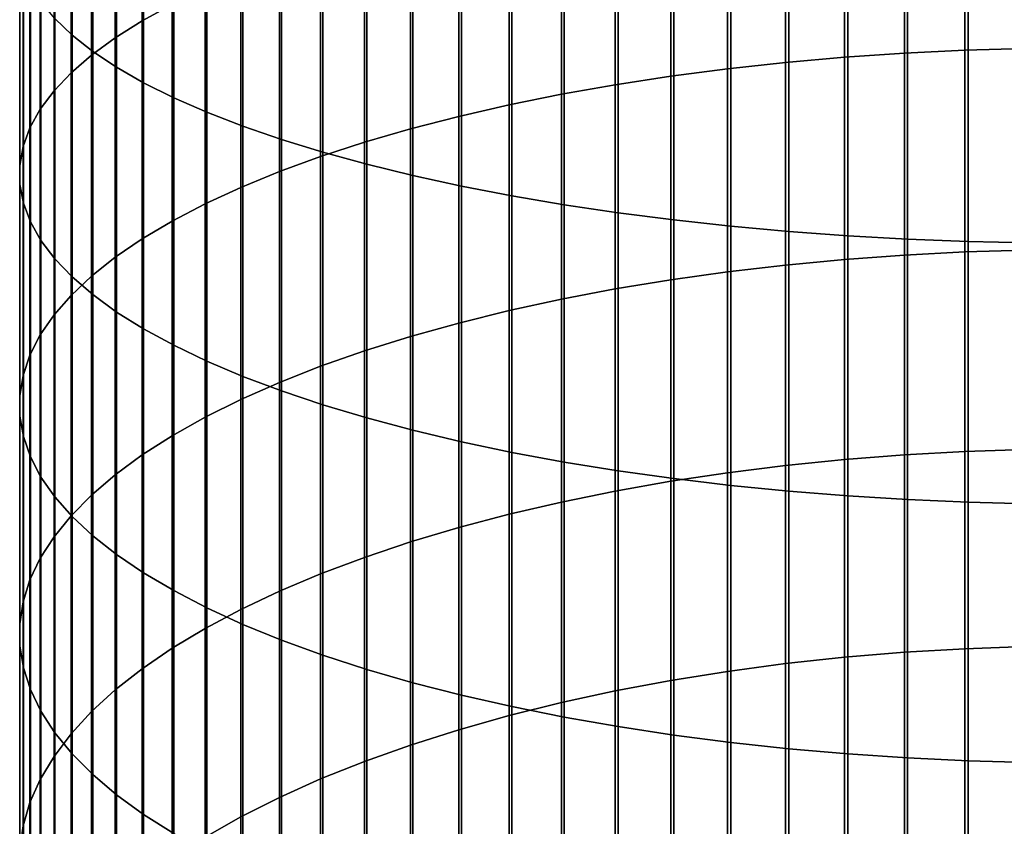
# Model space of a CAD drawing. Header units: metres. Extents: x -28 to 70, y -212 to 28.
# Tile 62 of 239: x -12 to -1, y -138 to -129. Entities that reach past the tile are written whole.
import ezdxf

# ---------------------------------------------------------------- set-up
doc = ezdxf.new("R2010")
doc.units = ezdxf.units.M
doc.layers.add('solid_10_261_102_XXX', color=7, linetype='CONTINUOUS')

msp = doc.modelspace()

# ---------------------------------------------------------------- linework, layer by layer
at = {"layer": 'solid_10_261_102_XXX'}
for points in [[(-11.552008, -126.446777, 413.907196), (-11.552008, -129.157669, 413.147644), (-11.358356, -129.343018, 413.776031), (-11.358356, -126.614906, 414.540405)], [(-10.239358, -126.549278, 404.304962), (-10.239358, -128.997849, 403.546173), (-10.574701, -129.181778, 404.112244), (-10.574701, -126.717682, 404.875854)], [(-11.358356, -126.614906, 414.540405), (-11.358356, -129.343018, 413.776031), (-11.127584, -129.524948, 414.392792), (-11.127584, -126.779915, 415.161896)], [(-11.127584, -126.779915, 415.161896), (-11.127584, -129.524948, 414.392792), (-10.860441, -129.702835, 414.99585), (-10.860441, -126.941269, 415.769623)], [(-10.574701, -126.717682, 404.875854), (-10.574701, -129.181778, 404.112244), (-10.875484, -129.371323, 404.695618), (-10.875484, -126.89122, 405.464172)], [(-10.875484, -126.89122, 405.464172), (-10.875484, -129.371323, 404.695618), (-11.14072, -129.565872, 405.294403), (-11.14072, -127.069344, 406.068024)], [(-10.860441, -126.941269, 415.769623), (-10.860441, -129.702835, 414.99585), (-10.557803, -129.876129, 415.583313), (-10.557803, -127.098442, 416.361603)], [(-11.14072, -127.069344, 406.068024), (-11.14072, -129.565872, 405.294403), (-11.369547, -129.764786, 405.906616), (-11.369547, -127.251465, 406.685455)], [(-10.557803, -127.098442, 416.361603), (-10.557803, -129.876129, 415.583313), (-10.22066, -130.044235, 416.153229), (-10.22066, -127.250923, 416.935883)], [(-0.682211, -127.214966, 398.059052), (-0.682211, -129.492676, 397.284424), (-1.362875, -129.512268, 397.339539), (-1.362875, -127.23304, 398.114685)], [(-11.369547, -127.251465, 406.685455), (-11.369547, -129.764786, 405.906616), (-11.561213, -129.967422, 406.530243), (-11.561213, -127.436989, 407.314392)], [(-10.22066, -127.250923, 416.935883), (-10.22066, -130.044235, 416.153229), (-9.850112, -130.206619, 416.703735), (-9.850112, -127.398209, 417.490601)], [(-2.708631, -127.305054, 398.336334), (-2.708631, -129.590302, 397.559143), (-3.369324, -129.648514, 397.7229), (-3.369324, -127.358765, 398.501617)], [(-2.039085, -127.2631, 398.207214), (-2.039085, -129.544846, 397.431213), (-2.708631, -129.590302, 397.559143), (-2.708631, -127.305054, 398.336334)], [(-1.362875, -127.23304, 398.114685), (-1.362875, -129.512268, 397.339539), (-2.039085, -129.544846, 397.431213), (-2.039085, -127.2631, 398.207214)], [(-11.561213, -127.436989, 407.314392), (-11.561213, -129.967422, 406.530243), (-11.715095, -130.173111, 407.163269), (-11.715095, -127.625313, 407.95282)], [(-9.850112, -127.398209, 417.490601), (-9.850112, -130.206619, 416.703735), (-9.447371, -130.362747, 417.233032), (-9.447371, -127.539825, 418.023956)], [(-4.019004, -127.424057, 398.702576), (-4.019004, -129.719269, 397.921997), (-4.65555, -129.802338, 398.155731), (-4.65555, -127.50071, 398.938477)], [(-3.369324, -127.358765, 398.501617), (-3.369324, -129.648514, 397.7229), (-4.019004, -129.719269, 397.921997), (-4.019004, -127.424057, 398.702576)], [(-9.447371, -127.539825, 418.023956), (-9.447371, -130.362747, 417.233032), (-9.013752, -130.512115, 417.73938), (-9.013752, -127.675301, 418.53421)], [(-4.65555, -127.50071, 398.938477), (-4.65555, -129.802338, 398.155731), (-5.27688, -129.897446, 398.42337), (-5.27688, -127.588478, 399.208618)], [(-11.715095, -127.625313, 407.95282), (-11.715095, -130.173111, 407.163269), (-11.830687, -130.38118, 407.80365), (-11.830687, -127.815811, 408.598602)], [(-5.27688, -127.588478, 399.208618), (-5.27688, -129.897446, 398.42337), (-5.880963, -130.004303, 398.723999), (-5.880963, -127.68708, 399.512054)], [(-9.013752, -127.675301, 418.53421), (-9.013752, -130.512115, 417.73938), (-8.550674, -130.654221, 418.22113), (-8.550674, -127.804192, 419.019653)], [(-5.880963, -127.68708, 399.512054), (-5.880963, -130.004303, 398.723999), (-6.465825, -130.122543, 399.056702), (-6.465825, -127.796188, 399.84787)], [(-11.830687, -127.815811, 408.598602), (-11.830687, -130.38118, 407.80365), (-11.907613, -130.590942, 408.449249), (-11.907613, -128.007858, 409.249695)], [(-8.550674, -127.804192, 419.019653), (-8.550674, -130.654221, 418.22113), (-8.059649, -130.788605, 418.676697), (-8.059649, -127.926086, 419.47876)], [(-6.465825, -127.796188, 399.84787), (-6.465825, -130.122543, 399.056702), (-7.029555, -130.25177, 399.420319), (-7.029555, -127.915443, 400.214874)], [(-8.059649, -127.926086, 419.47876), (-8.059649, -130.788605, 418.676697), (-7.542284, -130.914825, 419.104645), (-7.542284, -128.040573, 419.909973)], [(-7.029555, -127.915443, 400.214874), (-7.029555, -130.25177, 399.420319), (-7.57031, -130.391586, 399.813721), (-7.57031, -128.044449, 400.611969)], [(-11.907613, -128.007858, 409.249695), (-11.907613, -130.590942, 408.449249), (-11.945621, -130.801727, 409.097992), (-11.945621, -128.200851, 409.903961)], [(-7.57031, -128.044449, 400.611969), (-7.57031, -130.391586, 399.813721), (-8.086323, -130.541519, 400.235596), (-8.086323, -128.182816, 401.037781)], [(-7.542284, -128.040573, 419.909973), (-7.542284, -130.914825, 419.104645), (-7.000267, -131.032486, 419.50351), (-7.000267, -128.147293, 420.31189)], [(-11.945621, -128.200851, 409.903961), (-11.945621, -130.801727, 409.097992), (-11.944586, -131.012848, 409.747711), (-11.944586, -128.394135, 410.559204)], [(-8.086323, -128.182816, 401.037781), (-8.086323, -130.541519, 400.235596), (-8.575907, -130.70108, 400.68457), (-8.575907, -128.330048, 401.490936)], [(-7.000267, -128.147293, 420.31189), (-7.000267, -131.032486, 419.50351), (-6.435371, -131.14119, 419.872009), (-6.435371, -128.245895, 420.683258)], [(-6.435371, -128.245895, 420.683258), (-6.435371, -131.14119, 419.872009), (-5.849443, -131.240585, 420.208954), (-5.849443, -128.336044, 421.022797)], [(-11.944586, -128.394135, 410.559204), (-11.944586, -131.012848, 409.747711), (-11.904513, -131.223587, 410.396332), (-11.904513, -128.587082, 411.213348)], [(-8.575907, -128.330048, 401.490936), (-8.575907, -130.70108, 400.68457), (-9.037462, -130.869751, 401.159149), (-9.037462, -128.485687, 401.96994)], [(-5.849443, -128.336044, 421.022797), (-5.849443, -131.240585, 420.208954), (-5.244397, -131.330338, 420.513245), (-5.244397, -128.41745, 421.329407)], [(-5.244397, -128.41745, 421.329407), (-5.244397, -131.330338, 420.513245), (-4.62221, -131.410156, 420.783875), (-4.62221, -128.489853, 421.602112)], [(-9.037462, -128.485687, 401.96994), (-9.037462, -130.869751, 401.159149), (-9.469481, -131.046982, 401.657837), (-9.469481, -128.649231, 402.473267)], [(-4.62221, -128.489853, 421.602112), (-4.62221, -131.410156, 420.783875), (-3.984917, -131.479797, 421.019958), (-3.984917, -128.553024, 421.839996)], [(-11.904513, -128.587082, 411.213348), (-11.904513, -131.223587, 410.396332), (-11.825533, -131.433289, 411.041718), (-11.825533, -128.779083, 411.864197)], [(-9.469481, -128.649231, 402.473267), (-9.469481, -131.046982, 401.657837), (-9.870549, -131.232193, 402.178955), (-9.870549, -128.820129, 402.999268)], [(-3.984917, -128.553024, 421.839996), (-3.984917, -131.479797, 421.019958), (-3.334599, -131.539017, 421.220703), (-3.334599, -128.606735, 422.042297)], [(-3.334599, -128.606735, 422.042297), (-3.334599, -131.539017, 421.220703), (-2.673383, -131.587631, 421.385498), (-2.673383, -128.650818, 422.208344)], [(-2.673383, -128.650818, 422.208344), (-2.673383, -131.587631, 421.385498), (-2.00343, -131.625458, 421.513763), (-2.00343, -128.685135, 422.337616)], [(-2.00343, -128.685135, 422.337616), (-2.00343, -131.625458, 421.513763), (-1.326928, -131.652405, 421.605103), (-1.326928, -128.709579, 422.429657)], [(-1.326928, -128.709579, 422.429657), (-1.326928, -131.652405, 421.605103), (-0.64609, -131.668365, 421.659241), (-0.64609, -128.72406, 422.484192)], [(-11.825533, -128.779083, 411.864197), (-11.825533, -131.433289, 411.041718), (-11.707903, -131.641251, 411.681732), (-11.707903, -128.969482, 412.509674)], [(-9.870549, -128.820129, 402.999268), (-9.870549, -131.232193, 402.178955), (-10.239358, -131.424759, 402.720825), (-10.239358, -128.997849, 403.546173)], [(-11.707903, -128.969482, 412.509674), (-11.707903, -131.641251, 411.681732), (-11.552008, -131.846786, 412.314331), (-11.552008, -129.157669, 413.147644)], [(-10.239358, -128.997849, 403.546173), (-10.239358, -131.424759, 402.720825), (-10.574701, -131.624084, 403.281647), (-10.574701, -129.181778, 404.112244)], [(-11.552008, -129.157669, 413.147644), (-11.552008, -131.846786, 412.314331), (-11.358356, -132.04924, 412.937408), (-11.358356, -129.343018, 413.776031)], [(-10.574701, -129.181778, 404.112244), (-10.574701, -131.624084, 403.281647), (-10.875484, -131.829498, 403.859619), (-10.875484, -129.371323, 404.695618)], [(-11.358356, -129.343018, 413.776031), (-11.358356, -132.04924, 412.937408), (-11.127584, -132.24794, 413.54895), (-11.127584, -129.524948, 414.392792)], [(-10.875484, -129.371323, 404.695618), (-10.875484, -131.829498, 403.859619), (-11.14072, -132.040329, 404.45285), (-11.14072, -129.565872, 405.294403)], [(-11.127584, -129.524948, 414.392792), (-11.127584, -132.24794, 413.54895), (-10.860441, -132.442245, 414.146973), (-10.860441, -129.702835, 414.99585)], [(-1.362875, -129.512268, 397.339539), (-1.362875, -131.769455, 396.502441), (-2.039085, -131.804535, 396.59317), (-2.039085, -129.544846, 397.431213)], [(-0.682211, -129.492676, 397.284424), (-0.682211, -131.748383, 396.447876), (-1.362875, -131.769455, 396.502441), (-1.362875, -129.512268, 397.339539)], [(-11.14072, -129.565872, 405.294403), (-11.14072, -132.040329, 404.45285), (-11.369547, -132.255905, 405.059418), (-11.369547, -129.764786, 405.906616)], [(-2.708631, -129.590302, 397.559143), (-2.708631, -131.85347, 396.719818), (-3.369324, -131.916122, 396.881927), (-3.369324, -129.648514, 397.7229)], [(-2.039085, -129.544846, 397.431213), (-2.039085, -131.804535, 396.59317), (-2.708631, -131.85347, 396.719818), (-2.708631, -129.590302, 397.559143)], [(-10.860441, -129.702835, 414.99585), (-10.860441, -132.442245, 414.146973), (-10.557803, -132.631516, 414.729462), (-10.557803, -129.876129, 415.583313)], [(-4.019004, -129.719269, 397.921997), (-4.019004, -131.992294, 397.07901), (-4.65555, -132.081711, 397.310394), (-4.65555, -129.802338, 398.155731)], [(-3.369324, -129.648514, 397.7229), (-3.369324, -131.916122, 396.881927), (-4.019004, -131.992294, 397.07901), (-4.019004, -129.719269, 397.921997)], [(-11.369547, -129.764786, 405.906616), (-11.369547, -132.255905, 405.059418), (-11.561213, -132.475494, 405.677277), (-11.561213, -129.967422, 406.530243)], [(-4.65555, -129.802338, 398.155731), (-4.65555, -132.081711, 397.310394), (-5.27688, -132.184113, 397.575317), (-5.27688, -129.897446, 398.42337)], [(-11.561213, -129.967422, 406.530243), (-11.561213, -132.475494, 405.677277), (-11.715095, -132.698395, 406.304474), (-11.715095, -130.173111, 407.163269)], [(-10.557803, -129.876129, 415.583313), (-10.557803, -132.631516, 414.729462), (-10.22066, -132.815125, 415.294586), (-10.22066, -130.044235, 416.153229)], [(-5.27688, -129.897446, 398.42337), (-5.27688, -132.184113, 397.575317), (-5.880963, -132.299133, 397.872955), (-5.880963, -130.004303, 398.723999)], [(-10.22066, -130.044235, 416.153229), (-10.22066, -132.815125, 415.294586), (-9.850112, -132.992493, 415.840424), (-9.850112, -130.206619, 416.703735)], [(-5.880963, -130.004303, 398.723999), (-5.880963, -132.299133, 397.872955), (-6.465825, -132.426407, 398.202271), (-6.465825, -130.122543, 399.056702)], [(-11.715095, -130.173111, 407.163269), (-11.715095, -132.698395, 406.304474), (-11.830687, -132.923874, 406.938904), (-11.830687, -130.38118, 407.80365)], [(-6.465825, -130.122543, 399.056702), (-6.465825, -132.426407, 398.202271), (-7.029555, -132.565536, 398.562256), (-7.029555, -130.25177, 399.420319)], [(-9.850112, -130.206619, 416.703735), (-9.850112, -132.992493, 415.840424), (-9.447371, -133.16301, 416.365265), (-9.447371, -130.362747, 417.233032)], [(-7.029555, -130.25177, 399.420319), (-7.029555, -132.565536, 398.562256), (-7.57031, -132.716034, 398.951691), (-7.57031, -130.391586, 399.813721)], [(-11.830687, -130.38118, 407.80365), (-11.830687, -132.923874, 406.938904), (-11.907613, -133.151199, 407.578552), (-11.907613, -130.590942, 408.449249)], [(-9.447371, -130.362747, 417.233032), (-9.447371, -133.16301, 416.365265), (-9.013752, -133.326157, 416.86734), (-9.013752, -130.512115, 417.73938)], [(-7.57031, -130.391586, 399.813721), (-7.57031, -132.716034, 398.951691), (-8.086323, -132.877441, 399.369293), (-8.086323, -130.541519, 400.235596)], [(-9.013752, -130.512115, 417.73938), (-9.013752, -133.326157, 416.86734), (-8.550674, -133.481369, 417.345032), (-8.550674, -130.654221, 418.22113)], [(-11.907613, -130.590942, 408.449249), (-11.907613, -133.151199, 407.578552), (-11.945621, -133.379623, 408.221252), (-11.945621, -130.801727, 409.097992)], [(-8.086323, -130.541519, 400.235596), (-8.086323, -132.877441, 399.369293), (-8.575907, -133.04921, 399.813721), (-8.575907, -130.70108, 400.68457)], [(-8.575907, -130.70108, 400.68457), (-8.575907, -133.04921, 399.813721), (-9.037462, -133.230774, 400.283539), (-9.037462, -130.869751, 401.159149)], [(-8.550674, -130.654221, 418.22113), (-8.550674, -133.481369, 417.345032), (-8.059649, -133.628143, 417.796783), (-8.059649, -130.788605, 418.676697)], [(-11.945621, -130.801727, 409.097992), (-11.945621, -133.379623, 408.221252), (-11.944586, -133.608414, 408.86499), (-11.944586, -131.012848, 409.747711)], [(-8.059649, -130.788605, 418.676697), (-8.059649, -133.628143, 417.796783), (-7.542284, -133.766006, 418.2211), (-7.542284, -130.914825, 419.104645)], [(-9.037462, -130.869751, 401.159149), (-9.037462, -133.230774, 400.283539), (-9.469481, -133.421555, 400.777191), (-9.469481, -131.046982, 401.657837)], [(-7.542284, -130.914825, 419.104645), (-7.542284, -133.766006, 418.2211), (-7.000267, -133.894516, 418.616608), (-7.000267, -131.032486, 419.50351)], [(-11.944586, -131.012848, 409.747711), (-11.944586, -133.608414, 408.86499), (-11.904513, -133.836792, 409.507599), (-11.904513, -131.223587, 410.396332)], [(-9.469481, -131.046982, 401.657837), (-9.469481, -133.421555, 400.777191), (-9.870549, -133.620926, 401.29306), (-9.870549, -131.232193, 402.178955)], [(-7.000267, -131.032486, 419.50351), (-7.000267, -133.894516, 418.616608), (-6.435371, -134.013245, 418.982025), (-6.435371, -131.14119, 419.872009)], [(-6.435371, -131.14119, 419.872009), (-6.435371, -134.013245, 418.982025), (-5.849443, -134.121811, 419.316132), (-5.849443, -131.240585, 420.208954)], [(-11.904513, -131.223587, 410.396332), (-11.904513, -133.836792, 409.507599), (-11.825533, -134.064041, 410.147034), (-11.825533, -131.433289, 411.041718)], [(-9.870549, -131.232193, 402.178955), (-9.870549, -133.620926, 401.29306), (-10.239358, -133.828232, 401.829468), (-10.239358, -131.424759, 402.720825)], [(-5.849443, -131.240585, 420.208954), (-5.849443, -134.121811, 419.316132), (-5.244397, -134.219833, 419.617828), (-5.244397, -131.330338, 420.513245)], [(-5.244397, -131.330338, 420.513245), (-5.244397, -134.219833, 419.617828), (-4.62221, -134.307022, 419.886169), (-4.62221, -131.410156, 420.783875)], [(-4.62221, -131.410156, 420.783875), (-4.62221, -134.307022, 419.886169), (-3.984917, -134.383087, 420.12027), (-3.984917, -131.479797, 421.019958)], [(-11.825533, -131.433289, 411.041718), (-11.825533, -134.064041, 410.147034), (-11.707903, -134.289398, 410.781128), (-11.707903, -131.641251, 411.681732)], [(-10.239358, -131.424759, 402.720825), (-10.239358, -133.828232, 401.829468), (-10.574701, -134.042801, 402.384644), (-10.574701, -131.624084, 403.281647)], [(-3.984917, -131.479797, 421.019958), (-3.984917, -134.383087, 420.12027), (-3.334599, -134.447769, 420.319336), (-3.334599, -131.539017, 421.220703)], [(-10.574701, -131.624084, 403.281647), (-10.574701, -134.042801, 402.384644), (-10.875484, -134.263931, 402.956787), (-10.875484, -131.829498, 403.859619)], [(-3.334599, -131.539017, 421.220703), (-3.334599, -134.447769, 420.319336), (-2.673383, -134.500854, 420.482727), (-2.673383, -131.587631, 421.385498)], [(-2.673383, -131.587631, 421.385498), (-2.673383, -134.500854, 420.482727), (-2.00343, -134.542191, 420.609924), (-2.00343, -131.625458, 421.513763)], [(-2.00343, -131.625458, 421.513763), (-2.00343, -134.542191, 420.609924), (-1.326928, -134.571609, 420.7005), (-1.326928, -131.652405, 421.605103)], [(-11.707903, -131.641251, 411.681732), (-11.707903, -134.289398, 410.781128), (-11.552008, -134.512146, 411.407867), (-11.552008, -131.846786, 412.314331)], [(-1.326928, -131.652405, 421.605103), (-1.326928, -134.571609, 420.7005), (-0.64609, -134.58905, 420.75415), (-0.64609, -131.668365, 421.659241)], [(-11.552008, -131.846786, 412.314331), (-11.552008, -134.512146, 411.407867), (-11.358356, -134.731537, 412.025208), (-11.358356, -132.04924, 412.937408)], [(-10.875484, -131.829498, 403.859619), (-10.875484, -134.263931, 402.956787), (-11.14072, -134.490891, 403.544037), (-11.14072, -132.040329, 404.45285)], [(-2.039085, -131.804535, 396.59317), (-2.039085, -134.040482, 395.693756), (-2.708631, -134.092865, 395.819), (-2.708631, -131.85347, 396.719818)], [(-1.362875, -131.769455, 396.502441), (-1.362875, -134.002945, 395.604004), (-2.039085, -134.040482, 395.693756), (-2.039085, -131.804535, 396.59317)], [(-0.682211, -131.748383, 396.447876), (-0.682211, -133.980377, 395.550049), (-1.362875, -134.002945, 395.604004), (-1.362875, -131.769455, 396.502441)], [(-3.369324, -131.916122, 396.881927), (-3.369324, -134.159927, 395.97934), (-4.019004, -134.24144, 396.174255), (-4.019004, -131.992294, 397.07901)], [(-2.708631, -131.85347, 396.719818), (-2.708631, -134.092865, 395.819), (-3.369324, -134.159927, 395.97934), (-3.369324, -131.916122, 396.881927)], [(-11.14072, -132.040329, 404.45285), (-11.14072, -134.490891, 403.544037), (-11.369547, -134.722946, 404.14447), (-11.369547, -132.255905, 405.059418)], [(-11.358356, -132.04924, 412.937408), (-11.358356, -134.731537, 412.025208), (-11.127584, -134.946869, 412.631073), (-11.127584, -132.24794, 413.54895)], [(-4.019004, -131.992294, 397.07901), (-4.019004, -134.24144, 396.174255), (-4.65555, -134.337158, 396.403107), (-4.65555, -132.081711, 397.310394)], [(-4.65555, -132.081711, 397.310394), (-4.65555, -134.337158, 396.403107), (-5.27688, -134.446747, 396.665161), (-5.27688, -132.184113, 397.575317)], [(-11.369547, -132.255905, 405.059418), (-11.369547, -134.722946, 404.14447), (-11.561213, -134.95932, 404.756134), (-11.561213, -132.475494, 405.677277)], [(-11.127584, -132.24794, 413.54895), (-11.127584, -134.946869, 412.631073), (-10.860441, -135.15744, 413.223541), (-10.860441, -132.442245, 414.146973)], [(-5.27688, -132.184113, 397.575317), (-5.27688, -134.446747, 396.665161), (-5.880963, -134.569855, 396.959503), (-5.880963, -132.299133, 397.872955)], [(-5.880963, -132.299133, 397.872955), (-5.880963, -134.569855, 396.959503), (-6.465825, -134.706085, 397.285248), (-6.465825, -132.426407, 398.202271)], [(-11.561213, -132.475494, 405.677277), (-11.561213, -134.95932, 404.756134), (-11.715095, -135.19928, 405.376984), (-11.715095, -132.698395, 406.304474)], [(-10.860441, -132.442245, 414.146973), (-10.860441, -135.15744, 413.223541), (-10.557803, -135.362549, 413.800659), (-10.557803, -132.631516, 414.729462)], [(-6.465825, -132.426407, 398.202271), (-6.465825, -134.706085, 397.285248), (-7.029555, -134.85498, 397.641296), (-7.029555, -132.565536, 398.562256)], [(-7.029555, -132.565536, 398.562256), (-7.029555, -134.85498, 397.641296), (-7.57031, -135.016068, 398.026459), (-7.57031, -132.716034, 398.951691)], [(-11.715095, -132.698395, 406.304474), (-11.715095, -135.19928, 405.376984), (-11.830687, -135.442001, 406.005035), (-11.830687, -132.923874, 406.938904)], [(-10.557803, -132.631516, 414.729462), (-10.557803, -135.362549, 413.800659), (-10.22066, -135.561523, 414.360565), (-10.22066, -132.815125, 415.294586)], [(-7.57031, -132.716034, 398.951691), (-7.57031, -135.016068, 398.026459), (-8.086323, -135.188812, 398.439514), (-8.086323, -132.877441, 399.369293)], [(-10.22066, -132.815125, 415.294586), (-10.22066, -135.561523, 414.360565), (-9.850112, -135.753738, 414.901367), (-9.850112, -132.992493, 415.840424)], [(-11.830687, -132.923874, 406.938904), (-11.830687, -135.442001, 406.005035), (-11.907613, -135.686722, 406.638214), (-11.907613, -133.151199, 407.578552)], [(-8.086323, -132.877441, 399.369293), (-8.086323, -135.188812, 398.439514), (-8.575907, -135.372665, 398.879089), (-8.575907, -133.04921, 399.813721)], [(-9.850112, -132.992493, 415.840424), (-9.850112, -135.753738, 414.901367), (-9.447371, -135.938538, 415.421326), (-9.447371, -133.16301, 416.365265)], [(-8.575907, -133.04921, 399.813721), (-8.575907, -135.372665, 398.879089), (-9.037462, -135.567001, 399.343781), (-9.037462, -133.230774, 400.283539)], [(-11.907613, -133.151199, 407.578552), (-11.907613, -135.686722, 406.638214), (-11.945621, -135.932617, 407.274475), (-11.945621, -133.379623, 408.221252)], [(-9.447371, -133.16301, 416.365265), (-9.447371, -135.938538, 415.421326), (-9.013752, -136.115326, 415.918762), (-9.013752, -133.326157, 416.86734)], [(-9.037462, -133.230774, 400.283539), (-9.037462, -135.567001, 399.343781), (-9.469481, -135.771194, 399.832031), (-9.469481, -133.421555, 400.777191)], [(-11.945621, -133.379623, 408.221252), (-11.945621, -135.932617, 407.274475), (-11.944586, -136.178894, 407.911713), (-11.944586, -133.608414, 408.86499)], [(-9.013752, -133.326157, 416.86734), (-9.013752, -136.115326, 415.918762), (-8.550674, -136.283524, 416.392059), (-8.550674, -133.481369, 417.345032)], [(-9.469481, -133.421555, 400.777191), (-9.469481, -135.771194, 399.832031), (-9.870549, -135.984589, 400.342255), (-9.870549, -133.620926, 401.29306)], [(-8.550674, -133.481369, 417.345032), (-8.550674, -136.283524, 416.392059), (-8.059649, -136.442596, 416.83963), (-8.059649, -133.628143, 417.796783)], [(-11.944586, -133.608414, 408.86499), (-11.944586, -136.178894, 407.911713), (-11.904513, -136.424744, 408.547852), (-11.904513, -133.836792, 409.507599)], [(-9.870549, -133.620926, 401.29306), (-9.870549, -135.984589, 400.342255), (-10.239358, -136.206467, 400.872803), (-10.239358, -133.828232, 401.829468)], [(-8.059649, -133.628143, 417.796783), (-8.059649, -136.442596, 416.83963), (-7.542284, -136.591995, 417.26001), (-7.542284, -133.766006, 418.2211)], [(-11.904513, -133.836792, 409.507599), (-11.904513, -136.424744, 408.547852), (-11.825533, -136.669373, 409.180817), (-11.825533, -134.064041, 410.147034)], [(-10.239358, -133.828232, 401.829468), (-10.239358, -136.206467, 400.872803), (-10.574701, -136.436111, 401.421906), (-10.574701, -134.042801, 402.384644)], [(-7.542284, -133.766006, 418.2211), (-7.542284, -136.591995, 417.26001), (-7.000267, -136.731262, 417.651855), (-7.000267, -133.894516, 418.616608)], [(-7.000267, -133.894516, 418.616608), (-7.000267, -136.731262, 417.651855), (-6.435371, -136.859924, 418.013885), (-6.435371, -134.013245, 418.982025)], [(-10.574701, -134.042801, 402.384644), (-10.574701, -136.436111, 401.421906), (-10.875484, -136.672791, 401.987793), (-10.875484, -134.263931, 402.956787)], [(-6.435371, -134.013245, 418.982025), (-6.435371, -136.859924, 418.013885), (-5.849443, -136.97757, 418.34491), (-5.849443, -134.121811, 419.316132)], [(-2.039085, -134.040482, 395.693756), (-2.039085, -136.251038, 394.733551), (-2.708631, -136.306824, 394.85733), (-2.708631, -134.092865, 395.819)], [(-1.362875, -134.002945, 395.604004), (-1.362875, -136.21106, 394.644867), (-2.039085, -136.251038, 394.733551), (-2.039085, -134.040482, 395.693756)], [(-0.682211, -133.980377, 395.550049), (-0.682211, -136.187027, 394.591553), (-1.362875, -136.21106, 394.644867), (-1.362875, -134.002945, 395.604004)], [(-11.825533, -134.064041, 410.147034), (-11.825533, -136.669373, 409.180817), (-11.707903, -136.911972, 409.808533), (-11.707903, -134.289398, 410.781128)], [(-5.849443, -134.121811, 419.316132), (-5.849443, -136.97757, 418.34491), (-5.244397, -137.083801, 418.643829), (-5.244397, -134.219833, 419.617828)], [(-3.369324, -134.159927, 395.97934), (-3.369324, -136.378235, 395.015808), (-4.019004, -136.465042, 395.208405), (-4.019004, -134.24144, 396.174255)], [(-2.708631, -134.092865, 395.819), (-2.708631, -136.306824, 394.85733), (-3.369324, -136.378235, 395.015808), (-3.369324, -134.159927, 395.97934)], [(-10.875484, -134.263931, 402.956787), (-10.875484, -136.672791, 401.987793), (-11.14072, -136.915695, 402.568634), (-11.14072, -134.490891, 403.544037)], [(-5.244397, -134.219833, 419.617828), (-5.244397, -137.083801, 418.643829), (-4.62221, -137.178299, 418.909698), (-4.62221, -134.307022, 419.886169)], [(-4.019004, -134.24144, 396.174255), (-4.019004, -136.465042, 395.208405), (-4.65555, -136.566971, 395.43457), (-4.65555, -134.337158, 396.403107)], [(-11.707903, -134.289398, 410.781128), (-11.707903, -136.911972, 409.808533), (-11.552008, -137.151749, 410.428955), (-11.552008, -134.512146, 411.407867)], [(-4.65555, -134.337158, 396.403107), (-4.65555, -136.566971, 395.43457), (-5.27688, -136.683685, 395.693512), (-5.27688, -134.446747, 396.665161)], [(-4.62221, -134.307022, 419.886169), (-4.62221, -137.178299, 418.909698), (-3.984917, -137.260712, 419.141602), (-3.984917, -134.383087, 420.12027)], [(-3.984917, -134.383087, 420.12027), (-3.984917, -137.260712, 419.141602), (-3.334599, -137.330811, 419.338837), (-3.334599, -134.447769, 420.319336)], [(-11.14072, -134.490891, 403.544037), (-11.14072, -136.915695, 402.568634), (-11.369547, -137.164062, 403.162506), (-11.369547, -134.722946, 404.14447)], [(-5.27688, -134.446747, 396.665161), (-5.27688, -136.683685, 395.693512), (-5.880963, -136.814789, 395.984406), (-5.880963, -134.569855, 396.959503)], [(-3.334599, -134.447769, 420.319336), (-3.334599, -137.330811, 419.338837), (-2.673383, -137.388351, 419.500732), (-2.673383, -134.500854, 420.482727)], [(-11.552008, -134.512146, 411.407867), (-11.552008, -137.151749, 410.428955), (-11.358356, -137.387924, 411.040039), (-11.358356, -134.731537, 412.025208)], [(-5.880963, -134.569855, 396.959503), (-5.880963, -136.814789, 395.984406), (-6.465825, -136.959854, 396.306305), (-6.465825, -134.706085, 397.285248)], [(-2.673383, -134.500854, 420.482727), (-2.673383, -137.388351, 419.500732), (-2.00343, -137.433136, 419.62674), (-2.00343, -134.542191, 420.609924)], [(-2.00343, -134.542191, 420.609924), (-2.00343, -137.433136, 419.62674), (-1.326928, -137.465027, 419.716492), (-1.326928, -134.571609, 420.7005)], [(-1.326928, -134.571609, 420.7005), (-1.326928, -137.465027, 419.716492), (-0.64609, -137.483917, 419.769653), (-0.64609, -134.58905, 420.75415)], [(-6.465825, -134.706085, 397.285248), (-6.465825, -136.959854, 396.306305), (-7.029555, -137.118423, 396.658142), (-7.029555, -134.85498, 397.641296)], [(-11.369547, -134.722946, 404.14447), (-11.369547, -137.164062, 403.162506), (-11.561213, -137.417068, 403.767456), (-11.561213, -134.95932, 404.756134)], [(-11.358356, -134.731537, 412.025208), (-11.358356, -137.387924, 411.040039), (-11.127584, -137.619736, 411.639832), (-11.127584, -134.946869, 412.631073)], [(-7.029555, -134.85498, 397.641296), (-7.029555, -137.118423, 396.658142), (-7.57031, -137.289978, 397.038757), (-7.57031, -135.016068, 398.026459)], [(-11.561213, -134.95932, 404.756134), (-11.561213, -137.417068, 403.767456), (-11.715095, -137.673889, 404.381531), (-11.715095, -135.19928, 405.376984)], [(-11.127584, -134.946869, 412.631073), (-11.127584, -137.619736, 411.639832), (-10.860441, -137.846405, 412.226318), (-10.860441, -135.15744, 413.223541)], [(-7.57031, -135.016068, 398.026459), (-7.57031, -137.289978, 397.038757), (-8.086323, -137.473938, 397.44693), (-8.086323, -135.188812, 398.439514)], [(-10.860441, -135.15744, 413.223541), (-10.860441, -137.846405, 412.226318), (-10.557803, -138.0672, 412.797638), (-10.557803, -135.362549, 413.800659)], [(-11.715095, -135.19928, 405.376984), (-11.715095, -137.673889, 404.381531), (-11.830687, -137.933685, 405.002716), (-11.830687, -135.442001, 406.005035)], [(-8.086323, -135.188812, 398.439514), (-8.086323, -137.473938, 397.44693), (-8.575907, -137.669724, 397.881348), (-8.575907, -135.372665, 398.879089)], [(-10.557803, -135.362549, 413.800659), (-10.557803, -138.0672, 412.797638), (-10.22066, -138.281387, 413.351868), (-10.22066, -135.561523, 414.360565)], [(-8.575907, -135.372665, 398.879089), (-8.575907, -137.669724, 397.881348), (-9.037462, -137.876678, 398.340546), (-9.037462, -135.567001, 399.343781)], [(-11.830687, -135.442001, 406.005035), (-11.830687, -137.933685, 405.002716), (-11.907613, -138.195602, 405.628998), (-11.907613, -135.686722, 406.638214)], [(-10.22066, -135.561523, 414.360565), (-10.22066, -138.281387, 413.351868), (-9.850112, -138.488297, 413.887207), (-9.850112, -135.753738, 414.901367)], [(-9.037462, -135.567001, 399.343781), (-9.037462, -137.876678, 398.340546), (-9.469481, -138.094131, 398.823029), (-9.469481, -135.771194, 399.832031)], [(-11.907613, -135.686722, 406.638214), (-11.907613, -138.195602, 405.628998), (-11.945621, -138.458786, 406.25827), (-11.945621, -135.932617, 407.274475)], [(-9.469481, -135.771194, 399.832031), (-9.469481, -138.094131, 398.823029), (-9.870549, -138.321381, 399.32724), (-9.870549, -135.984589, 400.342255)], [(-9.850112, -135.753738, 414.901367), (-9.850112, -138.488297, 413.887207), (-9.447371, -138.687225, 414.401947), (-9.447371, -135.938538, 415.421326)], [(-11.945621, -135.932617, 407.274475), (-11.945621, -138.458786, 406.25827), (-11.944586, -138.722382, 406.88855), (-11.944586, -136.178894, 407.911713)], [(-9.870549, -135.984589, 400.342255), (-9.870549, -138.321381, 399.32724), (-10.239358, -138.557678, 399.851501), (-10.239358, -136.206467, 400.872803)], [(-9.447371, -135.938538, 415.421326), (-9.447371, -138.687225, 414.401947), (-9.013752, -138.877548, 414.894379), (-9.013752, -136.115326, 415.918762)], [(-9.013752, -136.115326, 415.918762), (-9.013752, -138.877548, 414.894379), (-8.550674, -139.058609, 415.362885), (-8.550674, -136.283524, 416.392059)], [(-11.944586, -136.178894, 407.911713), (-11.944586, -138.722382, 406.88855), (-11.904513, -138.985519, 407.517731), (-11.904513, -136.424744, 408.547852)], [(-10.239358, -136.206467, 400.872803), (-10.239358, -138.557678, 399.851501), (-10.574701, -138.802231, 400.394165), (-10.574701, -136.436111, 401.421906)], [(-2.039085, -136.251038, 394.733551), (-2.039085, -138.43454, 393.713348), (-2.708631, -138.493683, 393.835571), (-2.708631, -136.306824, 394.85733)], [(-1.362875, -136.21106, 394.644867), (-1.362875, -138.392151, 393.625793), (-2.039085, -138.43454, 393.713348), (-2.039085, -136.251038, 394.733551)], [(-0.682211, -136.187027, 394.591553), (-0.682211, -138.366684, 393.573151), (-1.362875, -138.392151, 393.625793), (-1.362875, -136.21106, 394.644867)], [(-8.550674, -136.283524, 416.392059), (-8.550674, -139.058609, 415.362885), (-8.059649, -139.229843, 415.805939), (-8.059649, -136.442596, 416.83963)], [(-2.708631, -136.306824, 394.85733), (-2.708631, -138.493683, 393.835571), (-3.369324, -138.569397, 393.992004), (-3.369324, -136.378235, 395.015808)], [(-11.904513, -136.424744, 408.547852), (-11.904513, -138.985519, 407.517731), (-11.825533, -139.247345, 408.143799), (-11.825533, -136.669373, 409.180817)], [(-10.574701, -136.436111, 401.421906), (-10.574701, -138.802231, 400.394165), (-10.875484, -139.054276, 400.953369), (-10.875484, -136.672791, 401.987793)], [(-8.059649, -136.442596, 416.83963), (-8.059649, -139.229843, 415.805939), (-7.542284, -139.390671, 416.222107), (-7.542284, -136.591995, 417.26001)], [(-4.019004, -136.465042, 395.208405), (-4.019004, -138.661438, 394.18219), (-4.65555, -138.769501, 394.405487), (-4.65555, -136.566971, 395.43457)], [(-3.369324, -136.378235, 395.015808), (-3.369324, -138.569397, 393.992004), (-4.019004, -138.661438, 394.18219), (-4.019004, -136.465042, 395.208405)], [(-7.542284, -136.591995, 417.26001), (-7.542284, -139.390671, 416.222107), (-7.000267, -139.540588, 416.609985), (-7.000267, -136.731262, 417.651855)], [(-4.65555, -136.566971, 395.43457), (-4.65555, -138.769501, 394.405487), (-5.27688, -138.893234, 394.661133), (-5.27688, -136.683685, 395.693512)], [(-11.825533, -136.669373, 409.180817), (-11.825533, -139.247345, 408.143799), (-11.707903, -139.506989, 408.764648), (-11.707903, -136.911972, 409.808533)], [(-10.875484, -136.672791, 401.987793), (-10.875484, -139.054276, 400.953369), (-11.14072, -139.312973, 401.527344), (-11.14072, -136.915695, 402.568634)], [(-5.27688, -136.683685, 395.693512), (-5.27688, -138.893234, 394.661133), (-5.880963, -139.032242, 394.948334), (-5.880963, -136.814789, 395.984406)], [(-7.000267, -136.731262, 417.651855), (-7.000267, -139.540588, 416.609985), (-6.435371, -139.679092, 416.968384), (-6.435371, -136.859924, 418.013885)], [(-11.707903, -136.911972, 409.808533), (-11.707903, -139.506989, 408.764648), (-11.552008, -139.763626, 409.378296), (-11.552008, -137.151749, 410.428955)], [(-11.14072, -136.915695, 402.568634), (-11.14072, -139.312973, 401.527344), (-11.369547, -139.577469, 402.114227), (-11.369547, -137.164062, 403.162506)], [(-5.880963, -136.814789, 395.984406), (-5.880963, -139.032242, 394.948334), (-6.465825, -139.18605, 395.266144), (-6.465825, -136.959854, 396.306305)], [(-6.435371, -136.859924, 418.013885), (-6.435371, -139.679092, 416.968384), (-5.849443, -139.80574, 417.296051), (-5.849443, -136.97757, 418.34491)], [(-6.465825, -136.959854, 396.306305), (-6.465825, -139.18605, 395.266144), (-7.029555, -139.354172, 395.613525), (-7.029555, -137.118423, 396.658142)], [(-5.849443, -136.97757, 418.34491), (-5.849443, -139.80574, 417.296051), (-5.244397, -139.920105, 417.591949), (-5.244397, -137.083801, 418.643829)], [(-7.029555, -137.118423, 396.658142), (-7.029555, -139.354172, 395.613525), (-7.57031, -139.536057, 395.989319), (-7.57031, -137.289978, 397.038757)], [(-5.244397, -137.083801, 418.643829), (-5.244397, -139.920105, 417.591949), (-4.62221, -140.02182, 417.855133), (-4.62221, -137.178299, 418.909698)], [(-11.369547, -137.164062, 403.162506), (-11.369547, -139.577469, 402.114227), (-11.561213, -139.846893, 402.712036), (-11.561213, -137.417068, 403.767456)], [(-11.552008, -137.151749, 410.428955), (-11.552008, -139.763626, 409.378296), (-11.358356, -140.016418, 409.982697), (-11.358356, -137.387924, 411.040039)], [(-4.62221, -137.178299, 418.909698), (-4.62221, -140.02182, 417.855133), (-3.984917, -140.11055, 418.084717), (-3.984917, -137.260712, 419.141602)], [(-7.57031, -137.289978, 397.038757), (-7.57031, -139.536057, 395.989319), (-8.086323, -139.73111, 396.392334), (-8.086323, -137.473938, 397.44693)], [(-3.984917, -137.260712, 419.141602), (-3.984917, -140.11055, 418.084717), (-3.334599, -140.186005, 418.279968), (-3.334599, -137.330811, 419.338837)], [(-3.334599, -137.330811, 419.338837), (-3.334599, -140.186005, 418.279968), (-2.673383, -140.247925, 418.440216), (-2.673383, -137.388351, 419.500732)], [(-11.561213, -137.417068, 403.767456), (-11.561213, -139.846893, 402.712036), (-11.715095, -140.120392, 403.318878), (-11.715095, -137.673889, 404.381531)], [(-11.358356, -137.387924, 411.040039), (-11.358356, -140.016418, 409.982697), (-11.127584, -140.264511, 410.575928), (-11.127584, -137.619736, 411.639832)], [(-8.086323, -137.473938, 397.44693), (-8.086323, -139.73111, 396.392334), (-8.575907, -139.938675, 396.821228), (-8.575907, -137.669724, 397.881348)], [(-2.673383, -137.388351, 419.500732), (-2.673383, -140.247925, 418.440216), (-2.00343, -140.296143, 418.564972), (-2.00343, -137.433136, 419.62674)], [(-2.00343, -137.433136, 419.62674), (-2.00343, -140.296143, 418.564972), (-1.326928, -140.330475, 418.653809), (-1.326928, -137.465027, 419.716492)], [(-1.326928, -137.465027, 419.716492), (-1.326928, -140.330475, 418.653809), (-0.64609, -140.350815, 418.706421), (-0.64609, -137.483917, 419.769653)], [(-11.715095, -137.673889, 404.381531), (-11.715095, -140.120392, 403.318878), (-11.830687, -140.397064, 403.932739), (-11.830687, -137.933685, 405.002716)], [(-11.127584, -137.619736, 411.639832), (-11.127584, -140.264511, 410.575928), (-10.860441, -140.507111, 411.156036), (-10.860441, -137.846405, 412.226318)], [(-8.575907, -137.669724, 397.881348), (-8.575907, -139.938675, 396.821228), (-9.037462, -140.158096, 397.274597), (-9.037462, -137.876678, 398.340546)], [(-10.860441, -137.846405, 412.226318), (-10.860441, -140.507111, 411.156036), (-10.557803, -140.743439, 411.721069), (-10.557803, -138.0672, 412.797638)], [(-9.037462, -137.876678, 398.340546), (-9.037462, -140.158096, 397.274597), (-9.469481, -140.388657, 397.750946), (-9.469481, -138.094131, 398.823029)], [(-11.830687, -137.933685, 405.002716), (-11.830687, -140.397064, 403.932739), (-11.907613, -140.67598, 404.551605), (-11.907613, -138.195602, 405.628998)], [(-10.557803, -138.0672, 412.797638), (-10.557803, -140.743439, 411.721069), (-10.22066, -140.972687, 412.269257), (-10.22066, -138.281387, 413.351868)], [(-9.469481, -138.094131, 398.823029), (-9.469481, -140.388657, 397.750946), (-9.870549, -140.629593, 398.248779), (-9.870549, -138.321381, 399.32724)], [(-11.907613, -138.195602, 405.628998), (-11.907613, -140.67598, 404.551605), (-11.945621, -140.956253, 405.173462), (-11.945621, -138.458786, 406.25827)]]:
    msp.add_3dface(points, dxfattribs=at)

doc.saveas('drawing.dxf')
